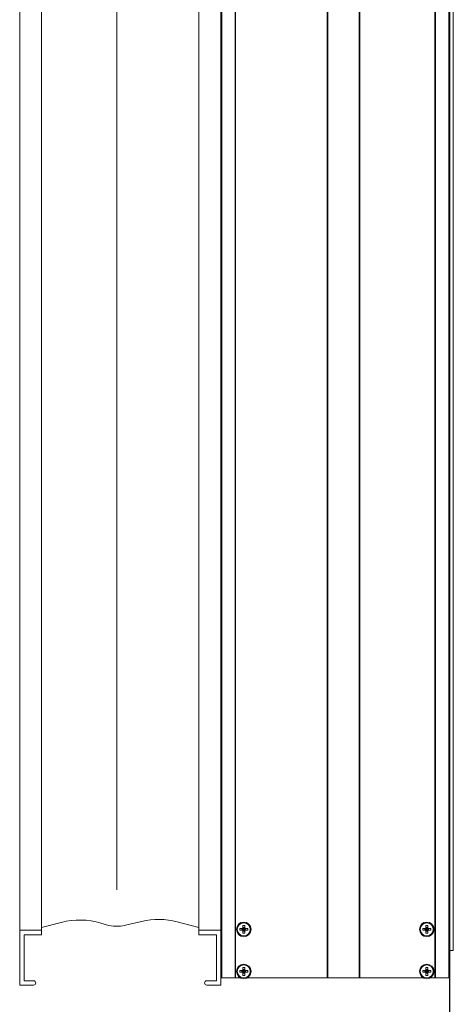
# Model space of a CAD drawing. Header units: millimetres. Extents: x 178516 to 426772, y -178579 to -115871.
# Tile 123 of 256: x 315480 to 315717, y -132529 to -131991. Entities that reach past the tile are written whole.
import ezdxf

# ---------------------------------------------------------------- set-up
doc = ezdxf.new("R2010")
doc.units = ezdxf.units.MM
doc.header["$MEASUREMENT"] = 0
doc.layers.get('0').update_dxf_attribs({"color": 252, "lineweight": 5})
doc.layers.add('Dimensions.Gen', color=7, linetype='Continuous')
doc.layers.add('IS_centrale', color=7, linetype='Continuous', lineweight=13)

# ---------------------------------------------------------------- blocks, each defined once
blk = doc.blocks.new('ADAMP_W990_TOP')
at = {"color": 7, "linetype": 'Continuous'}
for p, q in [((-125, 525), (-125, -525)), ((-114.43, 525), (-125, 525)), ((-124.5, -525), (-124.5, 525)), ((-117.25, -525), (-117.25, 525)), ((-117, -525), (-117, 525)), ((-113, 523.64), (-112.83, 523.65)), ((-113, 523.64), (-113, 519.36)), ((-113, 522.5), (-112, 522.5)), ((-112.83, 523.65), (-112.67, 523.65)), ((-112.67, 523.65), (-112.5, 523.65)), ((-112.5, 523.65), (-112.33, 523.65)), ((-112.33, 523.65), (-112.17, 523.65)), ((-112.17, 523.65), (-112, 523.64)), ((-112, 523.64), (-112, 519.36)), ((-14.43, 525), (-110.57, 525)), ((-67, -525), (-67, 524.98)), ((-66.5, -525), (-66.5, 525)), ((-49.5, -525), (-49.5, 525)), ((-49, -525), (-49, 525)), ((-13, 523.64), (-12.83, 523.65)), ((-13, 523.64), (-13, 519.36)), ((-13, 522.5), (-12, 522.5)), ((-12.83, 523.65), (-12.67, 523.65)), ((-12.67, 523.65), (-12.5, 523.65)), ((-12.5, 523.65), (-12.33, 523.65)), ((-12.33, 523.65), (-12.17, 523.65)), ((-12.17, 523.65), (-12, 523.64)), ((-12, 523.64), (-12, 519.36)), ((0, 525), (-10.57, 525)), ((-8, -525), (-8, 525)), ((-7.75, -525), (-7.75, 524.92)), ((-0.5, -525), (-0.5, 525)), ((0, -525), (0, 525)), ((-114.64, 522), (-114.65, 521.88)), ((-114.65, 521.88), (-114.65, 521.75)), ((-114.65, 521.75), (-114.65, 521.63)), ((-114.65, 521.63), (-114.65, 521.5)), ((-114.65, 521.5), (-114.65, 521.37)), ((-114.65, 521.37), (-114.65, 521.25)), ((-114.65, 521.25), (-114.65, 521.12)), ((-114.65, 521.12), (-114.64, 521)), ((-114.64, 522), (-110.36, 522)), ((-114.64, 521), (-110.36, 521)), ((-113.5, 521), (-113.5, 522)), ((-112, 521), (-113, 522)), ((-113, 521), (-112, 522)), ((-113, 521.5), (-112, 521.5)), ((-113, 520.5), (-112, 520.5)), ((-112.83, 519.35), (-113, 519.36)), ((-112.67, 519.35), (-112.83, 519.35)), ((-112.5, 519.35), (-112.67, 519.35)), ((-112.5, 521), (-112.5, 522)), ((-112.33, 519.35), (-112.5, 519.35)), ((-112.17, 519.35), (-112.33, 519.35)), ((-112, 519.36), (-112.17, 519.35)), ((-111.5, 521), (-111.5, 522)), ((-110.35, 521.88), (-110.36, 522)), ((-110.36, 521), (-110.35, 521.12)), ((-110.35, 521.75), (-110.35, 521.88)), ((-110.35, 521.63), (-110.35, 521.75)), ((-110.35, 521.5), (-110.35, 521.63)), ((-110.35, 521.37), (-110.35, 521.5)), ((-110.35, 521.25), (-110.35, 521.37)), ((-110.35, 521.12), (-110.35, 521.25)), ((-14.64, 522), (-14.65, 521.88)), ((-14.65, 521.88), (-14.65, 521.75)), ((-14.65, 521.75), (-14.65, 521.63)), ((-14.65, 521.63), (-14.65, 521.5)), ((-14.65, 521.5), (-14.65, 521.37)), ((-14.65, 521.37), (-14.65, 521.25)), ((-14.65, 521.25), (-14.65, 521.12)), ((-14.65, 521.12), (-14.64, 521)), ((-14.64, 522), (-10.36, 522)), ((-14.64, 521), (-10.36, 521)), ((-13.5, 521), (-13.5, 522)), ((-13, 521), (-12, 522)), ((-12, 521), (-13, 522)), ((-13, 521.5), (-12, 521.5)), ((-13, 520.5), (-12, 520.5)), ((-12.83, 519.35), (-13, 519.36)), ((-12.67, 519.35), (-12.83, 519.35)), ((-12.5, 519.35), (-12.67, 519.35)), ((-12.5, 521), (-12.5, 522)), ((-12.33, 519.35), (-12.5, 519.35)), ((-12.17, 519.35), (-12.33, 519.35)), ((-12, 519.36), (-12.17, 519.35)), ((-11.5, 521), (-11.5, 522)), ((-10.35, 521.88), (-10.36, 522)), ((-10.36, 521), (-10.35, 521.12)), ((-10.35, 521.75), (-10.35, 521.88)), ((-10.35, 521.63), (-10.35, 521.75)), ((-10.35, 521.5), (-10.35, 521.63)), ((-10.35, 521.37), (-10.35, 521.5)), ((-10.35, 521.25), (-10.35, 521.37)), ((-10.35, 521.12), (-10.35, 521.25)), ((-114.64, 499), (-114.65, 498.88)), ((-114.65, 498.88), (-114.65, 498.75)), ((-114.65, 498.75), (-114.65, 498.63)), ((-114.65, 498.63), (-114.65, 498.5)), ((-114.65, 498.5), (-114.65, 498.37)), ((-114.65, 498.37), (-114.65, 498.25)), ((-114.65, 498.25), (-114.65, 498.12)), ((-114.65, 498.12), (-114.64, 498)), ((-114.64, 499), (-110.36, 499)), ((-114.64, 498), (-110.36, 498)), ((-113.5, 498), (-113.5, 499)), ((-113, 500.64), (-112.83, 500.65)), ((-113, 500.64), (-113, 496.36)), ((-113, 499.5), (-112, 499.5)), ((-112, 498), (-113, 499)), ((-113, 498), (-112, 499)), ((-113, 498.5), (-112, 498.5)), ((-113, 497.5), (-112, 497.5)), ((-112.83, 496.35), (-113, 496.36)), ((-112.83, 500.65), (-112.67, 500.65)), ((-112.67, 496.35), (-112.83, 496.35)), ((-112.67, 500.65), (-112.5, 500.65)), ((-112.5, 496.35), (-112.67, 496.35)), ((-112.5, 500.65), (-112.33, 500.65)), ((-112.5, 498), (-112.5, 499)), ((-112.33, 496.35), (-112.5, 496.35)), ((-112.33, 500.65), (-112.17, 500.65)), ((-112.17, 496.35), (-112.33, 496.35)), ((-112.17, 500.65), (-112, 500.64)), ((-112, 496.36), (-112.17, 496.35)), ((-112, 500.64), (-112, 496.36)), ((-111.5, 498), (-111.5, 499)), ((-110.35, 498.88), (-110.36, 499)), ((-110.36, 498), (-110.35, 498.12)), ((-110.35, 498.75), (-110.35, 498.88)), ((-110.35, 498.63), (-110.35, 498.75)), ((-110.35, 498.5), (-110.35, 498.63)), ((-110.35, 498.37), (-110.35, 498.5)), ((-110.35, 498.25), (-110.35, 498.37)), ((-110.35, 498.12), (-110.35, 498.25)), ((-14.64, 499), (-14.65, 498.88)), ((-14.65, 498.88), (-14.65, 498.75)), ((-14.65, 498.75), (-14.65, 498.63)), ((-14.65, 498.63), (-14.65, 498.5)), ((-14.65, 498.5), (-14.65, 498.37)), ((-14.65, 498.37), (-14.65, 498.25)), ((-14.65, 498.25), (-14.65, 498.12)), ((-14.65, 498.12), (-14.64, 498)), ((-14.64, 499), (-10.36, 499)), ((-14.64, 498), (-10.36, 498)), ((-13.5, 498), (-13.5, 499)), ((-13, 500.64), (-12.83, 500.65)), ((-13, 500.64), (-13, 496.36)), ((-13, 499.5), (-12, 499.5)), ((-13, 498), (-12, 499)), ((-12, 498), (-13, 499)), ((-13, 498.5), (-12, 498.5)), ((-13, 497.5), (-12, 497.5)), ((-12.83, 496.35), (-13, 496.36)), ((-12.83, 500.65), (-12.67, 500.65)), ((-12.67, 496.35), (-12.83, 496.35)), ((-12.67, 500.65), (-12.5, 500.65)), ((-12.5, 496.35), (-12.67, 496.35)), ((-12.5, 500.65), (-12.33, 500.65)), ((-12.5, 498), (-12.5, 499)), ((-12.33, 496.35), (-12.5, 496.35)), ((-12.33, 500.65), (-12.17, 500.65)), ((-12.17, 496.35), (-12.33, 496.35)), ((-12.17, 500.65), (-12, 500.64)), ((-12, 496.36), (-12.17, 496.35)), ((-12, 500.64), (-12, 496.36)), ((-11.5, 498), (-11.5, 499)), ((-10.35, 498.88), (-10.36, 499)), ((-10.36, 498), (-10.35, 498.12)), ((-10.35, 498.75), (-10.35, 498.88)), ((-10.35, 498.63), (-10.35, 498.75)), ((-10.35, 498.5), (-10.35, 498.63)), ((-10.35, 498.37), (-10.35, 498.5)), ((-10.35, 498.25), (-10.35, 498.37)), ((-10.35, 498.12), (-10.35, 498.25))]:
    blk.add_line(p, q, dxfattribs=at)
for centre, major_axis, start_param, end_param in [((-112.5, 521.5), (2.83, 2.83), 5.497787, 11.780972), ((-112.5, 521.5), (-2.51, 2.51), 3.926991, 10.210176), ((-12.5, 521.5), (2.83, 2.83), 5.497787, 11.780972), ((-12.5, 521.5), (-2.51, 2.51), 3.926991, 10.210176), ((-112.5, 498.5), (2.83, 2.83), 5.497787, 11.780972), ((-112.5, 498.5), (-2.51, 2.51), 3.926991, 10.210176), ((-12.5, 498.5), (2.83, 2.83), 5.497787, 11.780972), ((-12.5, 498.5), (-2.51, 2.51), 3.926991, 10.210176)]:
    blk.add_ellipse(centre, major_axis=major_axis, ratio=1, start_param=start_param, end_param=end_param, dxfattribs=at)
blk = doc.blocks.new('FLXCONN_W990_TOP')
at = {"color": 7}
for p, q in [((-110, 499), (-110, 529)), ((-102.45, 529), (-110, 529)), ((0, 529), (-7.75, 529)), ((0, 529), (0, 499)), ((-107.6, 501.4), (-107.6, 526.6)), ((-102.45, 526.6), (-107.6, 526.6)), ((-2.4, 526.6), (-7.75, 526.6)), ((-2.4, 526.6), (-2.4, 501.4)), ((-107.6, 501.4), (-98, 501.4)), ((-98, 499), (-98, 501.4)), ((-12, 501.4), (-2.4, 501.4)), ((-12, 499), (-12, 501.4)), ((-110, 499), (-110, -491)), ((-110, 499), (-98, 499)), ((-98, 499), (-98, -491)), ((-98, 497.55), (-87.28, 494.72)), ((-65.63, 495.06), (-62.59, 495.97)), ((-52.26, 496.27), (-43.35, 494.16)), ((-23.92, 494.41), (-12, 497.55)), ((-12, -491), (-12, 499)), ((-12, 499), (0, 499)), ((0, -491), (0, 499)), ((-56.87, -468.81), (-56.87, 476.81))]:
    blk.add_line(p, q, dxfattribs=at)
at = {"color": 7, "linetype": 'Continuous'}
for centre, start, end in [((-102.45, 527.8), 270, 90), ((-7.75, 527.8), 90, 270)]:
    blk.add_arc(centre, 1.2, start, end, dxfattribs=at)
at = {"color": 7}
for centre, radius, start, end in [((-56.87, 476.81), 20, 76.6774, 106.6127), ((-77.07, 533.39), 40, 255.2072, 286.6127), ((-34.13, 533.08), 40, 256.6774, 284.7893)]:
    blk.add_arc(centre, radius, start, end, dxfattribs=at)
blk = doc.blocks.new('A$C680519BF')
for p, q in [((-2485, 1109.5), (-2485, 1149.5)), ((-2485, 89.5), (-2485, 1109.5)), ((-2485, 1109.5), (-2483, 1109.5)), ((-2483, 89.5), (-2483, 1109.5))]:
    blk.add_line(p, q)
at = {"layer": 'Dimensions.Gen'}
blk.add_line((-2485, 89.5), (-2485, 2209.5), dxfattribs=at)
for name, p in [('FLXCONN_W990_TOP', (-2610, 599.5)), ('ADAMP_W990_TOP', (-2485, 599.5))]:
    blk.add_blockref(name, p)

msp = doc.modelspace()

# ---------------------------------------------------------------- block references
at = {"layer": 'IS_centrale', "xscale": -1, "rotation": 180}
msp.add_blockref('A$C680519BF', (318199.76, -131390.16), dxfattribs=at)

doc.saveas('drawing.dxf')
